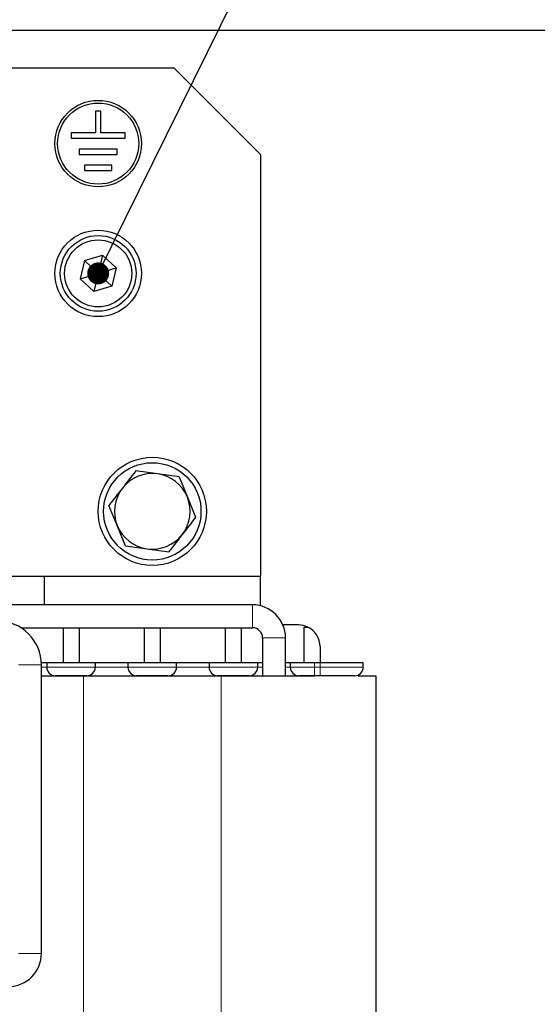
# Model space of a CAD drawing. Header units: millimetres. Extents: x 5 to 418, y 2 to 292.
# Tile 15 of 35: x 128 to 152, y 193 to 238. Entities that reach past the tile are written whole.
import ezdxf

# ---------------------------------------------------------------- set-up
doc = ezdxf.new("R2010")
doc.units = ezdxf.units.MM
doc.layers.add('SLD-0', color=7, linetype='Continuous')
doc.styles.add('SLDTEXTSTYLE0', font='TXT', dxfattribs={"width": 0.605})
doc.dimstyles.new('SLDDIMSTYLE0', dxfattribs={"dimtxt": 3.5, "dimasz": 3.302, "dimexe": 0, "dimexo": 0.0625, "dimgap": 0.875, "dimtad": 1, "dimlfac": 2, "dimrnd": 1e-09, "dimzin": 12, "dimdsep": 46, "dimtxsty": 'SLDTEXTSTYLE0', "dimsah": 1, "dimcen": 0.09, "dimadec": 0, "dimazin": 3, "dimtfac": 1, "dimtofl": 0, "dimtmove": 0, "dimatfit": 3, "dimfxl": 1, "dimfrac": 2, "dimtolj": 1, "dimtzin": 12, "dimarcsym": 0})
doc.dimstyles.new('SLDDIMSTYLE1', dxfattribs={"dimtxt": 0.18, "dimasz": 1.016, "dimexe": 0, "dimexo": 0.0625, "dimgap": 0, "dimtad": 0, "dimtih": 1, "dimtoh": 1, "dimdec": 0, "dimrnd": 1e-09, "dimzin": 0, "dimdsep": 46, "dimtxsty": 'Standard', "dimblk1": 'DOT', "dimblk2": 'DOT', "dimsah": 1, "dimcen": 0.09, "dimadec": 0, "dimazin": 0, "dimtfac": 1.016, "dimtdec": 0, "dimtofl": 0, "dimtmove": 0, "dimatfit": 3, "dimldrblk": 'DOT', "dimfxl": 1, "dimfrac": 2, "dimtolj": 1, "dimtzin": 0, "dimarcsym": 0})

# ---------------------------------------------------------------- blocks, each defined once
blk = doc.blocks.new('_D_1')
at = {"layer": 'SLD-0'}
for p, q in [((125.136, 237.862), (160.323, 237.862)), ((159.323, 165.612), (159.323, 237.862)), ((151.386, 165.612), (160.323, 165.612))]:
    blk.add_line(p, q, dxfattribs=at)
for points in [[(159.323, 237.862), (158.815, 234.56), (159.831, 234.56)], [(159.323, 165.612), (159.831, 168.914), (158.815, 168.914)]]:
    blk.add_solid(points, dxfattribs=at)
at = {"layer": 'SLD-0', "insert": (154.811, 195.721), "char_height": 3.5, "attachment_point": 1, "rotation": 90, "style": 'SLDTEXTSTYLE0'}
blk.add_mtext('144,5', dxfattribs=at)
blk = doc.blocks.new('_Dot')
at = {"color": 0, "linetype": 'ByBlock', "lineweight": -2}
blk.add_line((-0.5, 0), (-1, 0), dxfattribs=at)
at = {"color": 0, "linetype": 'ByBlock', "const_width": 0.5}
blk.add_lwpolyline([(-0.25, 0, 1), (0.25, 0, 1)], format="xyb", close=True, dxfattribs=at)

msp = doc.modelspace()

# ---------------------------------------------------------------- linework, layer by layer
at = {"color": 7, "linetype": 'Continuous', "lineweight": 25}
for p, q in [((126.3855, 236.1117), (135.3855, 236.1117)), ((139.3855, 232.1117), (135.3855, 236.1117)), ((131.7605, 234.1117), (131.7605, 233.1117)), ((132.0105, 234.1117), (131.7605, 234.1117)), ((132.0105, 233.1117), (132.0105, 234.1117)), ((131.7605, 233.1117), (130.6355, 233.1117)), ((130.6355, 233.1117), (130.6355, 232.8617)), ((133.1355, 233.1117), (132.0105, 233.1117)), ((133.1355, 232.8617), (133.1355, 233.1117)), ((130.6355, 232.8617), (133.1355, 232.8617)), ((132.7605, 232.3617), (131.0105, 232.3617)), ((131.0105, 232.3617), (131.0105, 232.1117)), ((132.7605, 232.1117), (132.7605, 232.3617)), ((131.0105, 232.1117), (132.7605, 232.1117)), ((139.3855, 232.1117), (139.3855, 212.6117)), ((132.5105, 231.6117), (131.2605, 231.6117)), ((131.2605, 231.6117), (131.2605, 231.3617)), ((131.2605, 231.3617), (132.5105, 231.3617)), ((132.5105, 231.3617), (132.5105, 231.6117)), ((131.254, 227.2044), (131.0566, 226.3612)), ((131.254, 227.2044), (132.083, 227.4549)), ((131.254, 227.2044), (131.8855, 226.6117)), ((132.083, 227.4549), (131.8855, 226.6117)), ((132.7145, 226.8623), (132.083, 227.4549)), ((131.8855, 226.6117), (132.7145, 226.8623)), ((132.7145, 226.8623), (132.517, 226.0191)), ((131.0566, 226.3612), (131.8855, 226.6117)), ((131.0566, 226.3612), (131.688, 225.7685)), ((131.8855, 226.6117), (131.688, 225.7685)), ((131.8855, 226.6117), (132.517, 226.0191)), ((132.517, 226.0191), (131.688, 225.7685)), ((134.6248, 217.3453), (133.6239, 217.4834)), ((135.6256, 217.2072), (134.6248, 217.3453)), ((135.6256, 217.2072), (136.0065, 216.2713)), ((136.0065, 216.2713), (136.3873, 215.3355)), ((132.7646, 214.9521), (132.3838, 215.888)), ((133.1454, 214.0163), (132.7646, 214.9521)), ((133.1454, 214.0163), (134.1463, 213.8782)), ((134.1463, 213.8782), (135.1472, 213.74)), ((124.34, 212.6117), (139.3855, 212.6117)), ((129.3855, 212.6117), (129.3855, 211.2917)), ((139.3855, 211.2451), (139.3855, 212.6117)), ((139.0105, 211.2917), (126.2605, 211.2917)), ((141.1355, 210.3617), (140.418, 210.3617)), ((128.3137, 210.2317), (139.0105, 210.2317)), ((130.2605, 210.2317), (130.2605, 208.6117)), ((131.0105, 210.2317), (131.0105, 208.6117)), ((134.0105, 210.2317), (134.0105, 208.6117)), ((134.7605, 208.6117), (134.7605, 210.2317)), ((137.7605, 208.6117), (137.7605, 210.2317)), ((138.5105, 208.6117), (138.5105, 210.2317)), ((141.3855, 210.2617), (141.3855, 208.6117)), ((141.3855, 210.2617), (141.5714, 210.2617)), ((139.4805, 209.7617), (139.4805, 208.0117)), ((140.5405, 208.0117), (140.5405, 209.7617)), ((142.1355, 209.3617), (142.1355, 208.6117)), ((129.5105, 208.6117), (129.2631, 208.6117)), ((129.2655, 195.1742), (129.2655, 208.5117)), ((129.5105, 208.6117), (129.5105, 208.4117)), ((131.7605, 208.6117), (129.5105, 208.6117)), ((131.7605, 208.4117), (131.7605, 208.6117)), ((133.2605, 208.6117), (131.7605, 208.6117)), ((133.2605, 208.6117), (133.2605, 208.4117)), ((135.5105, 208.6117), (133.2605, 208.6117)), ((135.5105, 208.4117), (135.5105, 208.6117)), ((137.0105, 208.6117), (135.5105, 208.6117)), ((137.0105, 208.6117), (137.0105, 208.4117)), ((139.2605, 208.6117), (137.0105, 208.6117)), ((139.2605, 208.4117), (139.2605, 208.6117)), ((139.4805, 208.6117), (139.2605, 208.6117)), ((140.7605, 208.6117), (140.5405, 208.6117)), ((140.7605, 208.6117), (140.7605, 208.4117)), ((141.8855, 208.6117), (140.7605, 208.6117)), ((142.1355, 208.6117), (141.8855, 208.6117)), ((144.1355, 208.6117), (142.1355, 208.6117)), ((144.1355, 208.4117), (144.1355, 208.6117)), ((129.2655, 208.0117), (131.2105, 208.0117)), ((131.2105, 208.0117), (137.5605, 208.0117)), ((137.5605, 208.0117), (141.8855, 208.0117)), ((142.1355, 208.0117), (141.8855, 208.0117)), ((143.891, 208.0117), (144.7105, 208.0117)), ((144.7105, 208.0117), (144.7105, 179.7117))]:
    msp.add_line(p, q, dxfattribs=at)
at = {"color": 7, "linetype": 'Continuous', "lineweight": 18}
for p, q in [((139.0105, 210.2317), (139.0105, 211.2917)), ((139.4805, 209.7617), (140.5405, 209.7617)), ((128.2055, 208.5117), (128.7355, 208.5117)), ((128.7355, 208.5117), (129.2655, 208.5117)), ((141.8855, 208.4117), (141.8855, 208.6117)), ((142.1355, 208.4117), (142.1355, 208.6117)), ((129.5105, 208.4117), (129.2655, 208.4117)), ((129.5105, 208.4117), (131.7605, 208.4117)), ((131.2105, 208.0117), (131.2105, 179.7117)), ((133.2605, 208.4117), (131.7605, 208.4117)), ((133.2605, 208.4117), (135.5105, 208.4117)), ((137.0105, 208.4117), (135.5105, 208.4117)), ((137.0105, 208.4117), (139.2605, 208.4117)), ((137.5605, 208.0117), (137.5605, 179.7117)), ((139.4805, 208.4117), (139.2605, 208.4117)), ((140.7605, 208.4117), (140.5405, 208.4117)), ((140.7605, 208.4117), (141.8855, 208.4117)), ((141.8855, 208.0117), (141.8855, 208.4117)), ((141.8855, 208.4117), (142.1355, 208.4117)), ((142.1355, 208.0117), (142.1355, 208.4117)), ((142.1355, 208.4117), (144.1355, 208.4117)), ((128.2055, 195.1742), (128.7355, 195.1742)), ((128.7355, 195.1742), (129.2655, 195.1742))]:
    msp.add_line(p, q, dxfattribs=at)
at = {"color": 7, "linetype": 'Continuous', "lineweight": 25}
for centre, radius in [((131.8855, 232.6117), 2), ((131.8855, 232.6117), 1.875), ((131.8855, 226.6117), 2), ((131.8855, 226.6117), 1.75), ((131.8855, 226.6117), 1.55), ((134.3855, 215.6117), 2.5), ((134.3855, 215.6117), 2.25)]:
    msp.add_circle(centre, radius, dxfattribs=at)
for centre, radius, start, end in [((134.3855, 215.6117), 1.75, 82.1429, 142.1429), ((134.3855, 215.6117), 1.75, 22.1429, 82.1429), ((134.3855, 215.6117), 1.75, 142.1429, 202.1429), ((134.3855, 215.6117), 1.75, 322.1429, 22.1429), ((134.3855, 215.6117), 1.75, 202.1429, 262.1429), ((134.3855, 215.6117), 1.75, 262.1429, 322.1429), ((139.0105, 209.7617), 1.53, 0, 90), ((127.2355, 208.5117), 2.03, 0, 90), ((141.1355, 209.3617), 1, 64.15807, 90), ((139.0105, 209.7617), 0.47, 0, 90), ((141.1355, 209.3617), 1, 0, 64.15807), ((129.9105, 208.4117), 0.4, 180, 270), ((131.3605, 208.4117), 0.4, 270, 0), ((133.6605, 208.4117), 0.4, 180, 270), ((135.1105, 208.4117), 0.4, 270, 0), ((137.4105, 208.4117), 0.4, 180, 270), ((138.8605, 208.4117), 0.4, 270, 0), ((141.1605, 208.4117), 0.4, 180, 270), ((143.7355, 208.4117), 0.4, 270, 0), ((127.7355, 195.1742), 1.53, 270, 360)]:
    msp.add_arc(centre, radius, start, end, dxfattribs=at)
for points, knots in [([(133.6239, 217.4834), (133.6175, 217.4752), (133.4132, 217.2123), (133.2053, 216.9448), (133.0038, 216.6857)], [0, 0, 0, 0, 0.0311177, 1, 1, 1, 1]), ([(133.0038, 216.6857), (132.847, 216.4839), (132.6389, 216.2163), (132.4341, 215.9528), (132.3838, 215.888)], [0, 0, 0, 0, 0.754038, 1, 1, 1, 1]), ([(136.3873, 215.3355), (136.3809, 215.3273), (136.1766, 215.0644), (135.9687, 214.7969), (135.7672, 214.5378)], [0, 0, 0, 0, 0.0311177, 1, 1, 1, 1]), ([(135.7672, 214.5378), (135.6104, 214.336), (135.4023, 214.0683), (135.1976, 213.8048), (135.1472, 213.74)], [0, 0, 0, 0, 0.754038, 1, 1, 1, 1]), ([(131.3605, 208.0117), (131.3508, 208.0117), (131.3358, 208.0117), (131.2455, 208.0117), (131.1519, 208.0117), (131.0365, 208.0117), (130.8675, 208.0117), (130.6355, 208.0117), (130.4036, 208.0117), (130.2347, 208.0117), (130.1193, 208.0117), (130.0256, 208.0117), (129.9353, 208.0117), (129.9203, 208.0117), (129.9105, 208.0117)], [0, 0, 0, 0, 0.1197215, 0.1848017, 0.2499999, 0.3150802, 0.3802785, 0.5, 0.6197215, 0.6848017, 0.7499999, 0.8150802, 0.8802785, 1, 1, 1, 1]), ([(135.1105, 208.0117), (135.1008, 208.0117), (135.0858, 208.0117), (134.9955, 208.0117), (134.9019, 208.0117), (134.7865, 208.0117), (134.6175, 208.0117), (134.3855, 208.0117), (134.1536, 208.0117), (133.9847, 208.0117), (133.8693, 208.0117), (133.7756, 208.0117), (133.6853, 208.0117), (133.6703, 208.0117), (133.6605, 208.0117)], [0, 0, 0, 0, 0.1197215, 0.1848017, 0.2499999, 0.3150802, 0.3802785, 0.5, 0.6197215, 0.6848017, 0.7499999, 0.8150802, 0.8802785, 1, 1, 1, 1]), ([(138.8605, 208.0117), (138.8508, 208.0117), (138.8358, 208.0117), (138.7455, 208.0117), (138.6519, 208.0117), (138.5365, 208.0117), (138.3675, 208.0117), (138.1355, 208.0117), (137.9036, 208.0117), (137.7347, 208.0117), (137.6193, 208.0117), (137.5256, 208.0117), (137.4353, 208.0117), (137.4203, 208.0117), (137.4105, 208.0117)], [0, 0, 0, 0, 0.1197215, 0.1848017, 0.2499999, 0.3150802, 0.3802785, 0.5, 0.6197215, 0.6848017, 0.7499999, 0.8150802, 0.8802785, 1, 1, 1, 1]), ([(141.8855, 208.0117), (141.7944, 208.0117), (141.6536, 208.0117), (141.4847, 208.0117), (141.3693, 208.0117), (141.2756, 208.0117), (141.1853, 208.0117), (141.1703, 208.0117), (141.1605, 208.0117)], [0, 0, 0, 0, 0.2394429, 0.3696034, 0.4999999, 0.6301604, 0.7605571, 1, 1, 1, 1]), ([(143.7355, 208.0117), (143.714, 208.0117), (143.6809, 208.0117), (143.4817, 208.0117), (143.2749, 208.0117), (143.0203, 208.0117), (142.6475, 208.0117), (142.3367, 208.0117), (142.1355, 208.0117)], [0, 0, 0, 0, 0.2394429, 0.369668, 0.5, 0.630225, 0.7605571, 1, 1, 1, 1])]:
    msp.add_open_spline(points, degree=3, knots=knots, dxfattribs=at)

# ---------------------------------------------------------------- dimensions: what is measured, and where the dimension line sits
at = {"layer": 'SLD-0'}
dim = msp.add_linear_dim(base=(159.3231, 237.8617), p1=(151.3855, 165.6117), p2=(125.1355, 237.8617), angle=90, dimstyle='SLDDIMSTYLE0', dxfattribs=at)
dim.commit()
dim.dimension.update_dxf_attribs({"geometry": '_D_1', "text_midpoint": (159.3231, 201.7367), "dimtype": 160})

# ---------------------------------------------------------------- leaders
msp.add_leader([(131.8855, 226.6117), (138.5863, 240.1951)], dimstyle='SLDDIMSTYLE1', dxfattribs=at)

doc.saveas('drawing.dxf')
